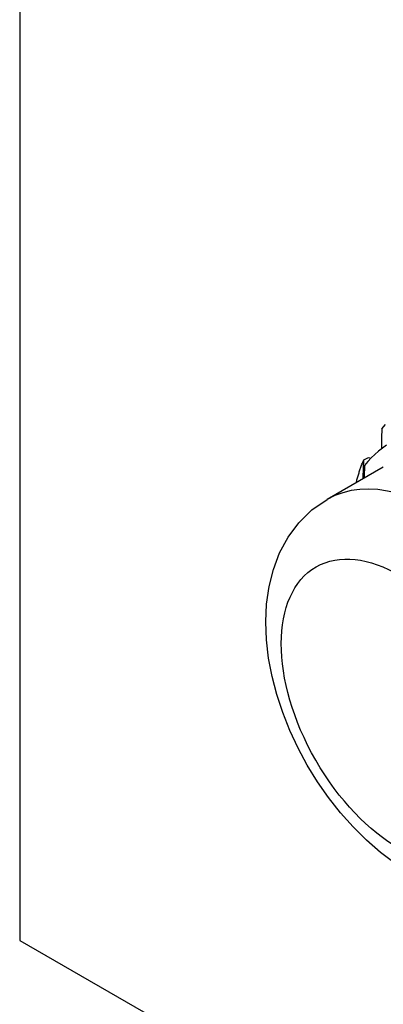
# Model space of a CAD drawing. Header units: inches. Extents: x 18 to 229, y 20 to 132.
# Tile 87 of 115: x 203.672 to 203.888, y 76.103 to 76.687. Entities that reach past the tile are written whole.
import ezdxf

# ---------------------------------------------------------------- set-up
doc = ezdxf.new("R2010")
doc.units = ezdxf.units.IN
doc.header["$MEASUREMENT"] = 0
doc.layers.add('Visible Edges(ANSI)', color=7, linetype='Continuous', lineweight=25)
doc.layers.add('Visible Tangent Edges(ANSI)', color=7, linetype='Continuous', lineweight=25)

msp = doc.modelspace()

# ---------------------------------------------------------------- linework, layer by layer
at = {"layer": 'Visible Edges(ANSI)'}
for p, q in [((203.87679, 76.42615), (203.87949, 76.42749)), ((203.87949, 76.42749), (203.88104, 76.42704)), ((203.88838, 76.42178), (203.85497, 76.40254))]:
    msp.add_line(p, q, dxfattribs=at)
at = {"layer": 'Visible Edges(ANSI)', "flags": 128}
for points in [[(203.88744, 76.44442), (203.88744, 76.44393), (203.88743, 76.44343), (203.88742, 76.44294), (203.88741, 76.44245), (203.8874, 76.44195), (203.88739, 76.44146), (203.88738, 76.44096), (203.88737, 76.44047), (203.88736, 76.43997), (203.88735, 76.43948), (203.88734, 76.43898), (203.88733, 76.43849), (203.88732, 76.43799), (203.88731, 76.43749), (203.8873, 76.437), (203.88729, 76.4365), (203.88728, 76.436), (203.88727, 76.43551), (203.88726, 76.43501), (203.88725, 76.43451), (203.88724, 76.43402), (203.88723, 76.43352), (203.88722, 76.43302), (203.88721, 76.43252)], [(203.88744, 76.44442), (203.88969, 76.44711)], [(203.8903, 76.43469), (203.88789, 76.43303), (203.88556, 76.43122), (203.88332, 76.42928), (203.88118, 76.42719), (203.87914, 76.42498), (203.87719, 76.42263)], [(203.87223, 76.41248), (203.87239, 76.41308), (203.87255, 76.41368), (203.87271, 76.41427), (203.87288, 76.41486), (203.87304, 76.41545), (203.87321, 76.41604), (203.87339, 76.41662), (203.87356, 76.41721), (203.87374, 76.41779), (203.87393, 76.41836), (203.87411, 76.41894), (203.8743, 76.41951), (203.87449, 76.42007), (203.87469, 76.42064), (203.87488, 76.4212), (203.87509, 76.42176), (203.87529, 76.42232), (203.87549, 76.42288), (203.8757, 76.42343), (203.87592, 76.42398), (203.87613, 76.42452), (203.87635, 76.42507), (203.87657, 76.42561), (203.87679, 76.42615)], [(203.87634, 76.41485), (203.87636, 76.41532), (203.87638, 76.41579), (203.8764, 76.41626), (203.87642, 76.41674), (203.87644, 76.41721), (203.87646, 76.41768), (203.87648, 76.41815), (203.8765, 76.41862), (203.87652, 76.4191), (203.87654, 76.41957), (203.87655, 76.42004), (203.87657, 76.42051), (203.87659, 76.42098), (203.87661, 76.42145), (203.87663, 76.42192), (203.87665, 76.42239), (203.87667, 76.42286), (203.87668, 76.42333), (203.8767, 76.4238), (203.87672, 76.42427), (203.87674, 76.42474), (203.87676, 76.42521), (203.87678, 76.42568), (203.87679, 76.42615)], [(203.87719, 76.42263), (203.87718, 76.42232), (203.87718, 76.42201), (203.87717, 76.4217), (203.87716, 76.42139), (203.87715, 76.42108), (203.87714, 76.42077), (203.87713, 76.42046), (203.87712, 76.42015), (203.87711, 76.41985), (203.8771, 76.41954), (203.87709, 76.41923), (203.87708, 76.41892), (203.87707, 76.41861), (203.87706, 76.4183), (203.87705, 76.41799), (203.87704, 76.41768), (203.87703, 76.41737), (203.87702, 76.41706), (203.87701, 76.41675), (203.877, 76.41644), (203.87699, 76.41613), (203.87698, 76.41582), (203.87696, 76.41551), (203.87695, 76.4152)], [(203.89535, 76.18638), (203.88665, 76.1929), (203.87833, 76.20012), (203.87039, 76.208), (203.86287, 76.21646), (203.85581, 76.22544), (203.84925, 76.23487), (203.84321, 76.24471), (203.83773, 76.25486), (203.83287, 76.26528), (203.82864, 76.2759), (203.8251, 76.28664), (203.82228, 76.29746), (203.82021, 76.30829), (203.81893, 76.31908), (203.8185, 76.32979), (203.81899, 76.34037), (203.82046, 76.35077), (203.82301, 76.36094), (203.82675, 76.37077), (203.83178, 76.38009), (203.83819, 76.38869), (203.84598, 76.39628), (203.85497, 76.40254)]]:
    msp.add_lwpolyline(points, dxfattribs=at)
at = {"layer": 'Visible Tangent Edges(ANSI)'}
for p, q in [((203.67224, 117.24581), (203.67224, 76.14065)), ((203.67224, 76.14065), (222.22998, 65.45396))]:
    msp.add_line(p, q, dxfattribs=at)
msp.add_ellipse((203.9203, 76.2891), major_axis=(0.06533, -0.11344), ratio=0.578093, start_param=0, end_param=3.141593, dxfattribs=at)
msp.add_ellipse((203.89803, 76.27628), major_axis=(0.04961, -0.08615), ratio=0.578093, dxfattribs=at)

doc.saveas('drawing.dxf')
